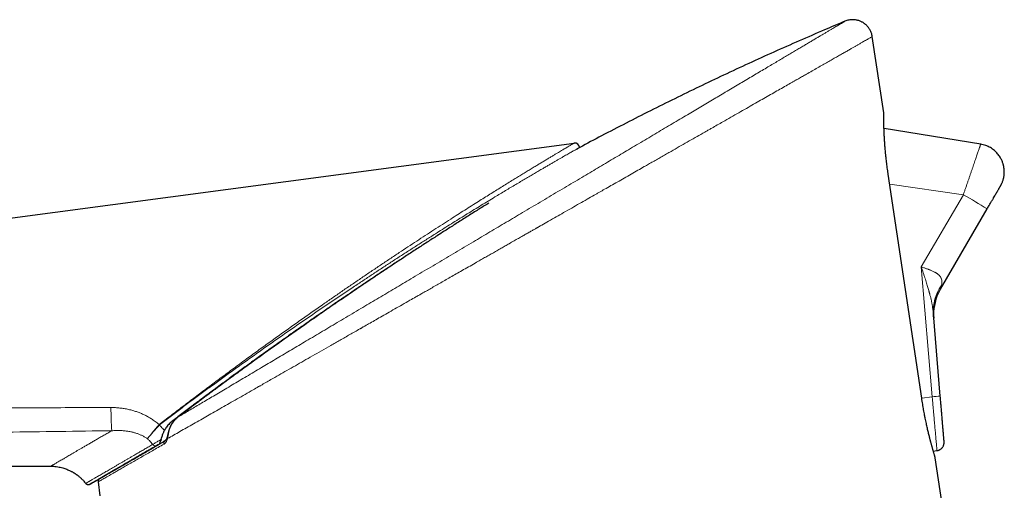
# Model space of a CAD drawing. Header units: millimetres. Extents: x 8 to 869, y 12 to 812.
# Tile 26 of 230: x 97 to 157, y 727 to 755. Entities that reach past the tile are written whole.
import ezdxf

# ---------------------------------------------------------------- set-up
doc = ezdxf.new("R2010")
doc.units = ezdxf.units.MM

msp = doc.modelspace()

# ---------------------------------------------------------------- linework, layer by layer
at = {"color": 7, "linetype": 'Continuous', "lineweight": 30}
for p, q in [((149.238, 749.69), (148.549, 754.301)), ((155.103, 747.796), (149.257, 748.744)), ((41.695, 736.027), (130.515, 747.86)), ((130.852, 747.605), (130.853, 747.594)), ((149.508, 745.99), (149.51, 745.99)), ((152.664, 739.018), (155.494, 743.879)), ((152.646, 738.987), (152.664, 739.018)), ((152.244, 737.528), (152.242, 737.548)), ((152.661, 732.556), (152.244, 737.528)), ((151.535, 732.44), (151.537, 732.441)), ((105.805, 729.867), (105.786, 729.854)), ((152.237, 729.233), (152.461, 729.264)), ((154.204, 716.457), (152.357, 728.818)), ((45.008, 728.342), (98.861, 728.319)), ((101.738, 727.371), (101.85, 726.519))]:
    msp.add_line(p, q, dxfattribs=at)
at = {"color": 252, "linetype": 'Continuous', "lineweight": 0}
for p, q in [((130.853, 747.594), (130.859, 747.597)), ((151.535, 732.44), (149.508, 745.99)), ((149.6, 745.383), (154.054, 744.738)), ((151.513, 740.373), (154.054, 744.738)), ((152.171, 732.516), (151.513, 740.373)), ((151.535, 732.44), (152.171, 732.516)), ((106.533, 731.257), (106.585, 731.3)), ((106.585, 731.3), (106.584, 731.3)), ((105.414, 730.824), (105.43, 730.84)), ((105.433, 730.808), (105.446, 730.82)), ((105.786, 729.854), (105.806, 729.868)), ((105.786, 729.854), (105.79, 729.857))]:
    msp.add_line(p, q, dxfattribs=at)
at = {"color": 7, "linetype": 'Continuous', "lineweight": 30, "flags": 128}
for points in [[(151.536, 732.44), (150.554, 739.004), (149.509, 745.99)], [(106.586, 731.298), (106.585, 731.3), (106.586, 731.3)]]:
    msp.add_lwpolyline(points, dxfattribs=at)
at = {"color": 7, "linetype": 'Continuous', "lineweight": 30}
for centre, radius, start, end in [((130.555, 747.563), 0.3, 8, 97.58868), ((155.256, 737.509), 3, 155.06588, 184.54112)]:
    msp.add_arc(centre, radius, start, end, dxfattribs=at)
at = {"color": 252, "linetype": 'Continuous', "lineweight": 0}
for centre, radius, start, end in [((135.146, 711.411), 38.317, 57.92326, 60.43017), ((154.804, 737.728), 2.567, 144.14969, 184.46139), ((168.622, 537.595), 195.614, 94.68029, 94.82418), ((120.81, 731.801), 18.295, 179.79574, 184.19161), ((166.185, 677.596), 80.761, 138.78586, 139.55863), ((93.521, 717.107), 18.156, 48.99412, 49.07311), ((92.952, 721.3), 15.707, 37.30731, 37.40082), ((105.974, 730.277), 0.222, 73.12607, 79.19341), ((105.989, 730.051), 0.0812, 170.54753, 231.31875), ((105.201, 729.723), 0.18, 208.61986, 293.9458), ((105.881, 729.715), 0.169, 124.27697, 198.93847)]:
    msp.add_arc(centre, radius, start, end, dxfattribs=at)
for points, knots in [([(146.897, 755.231), (146.897, 755.231), (146.9, 755.232), (146.892, 755.228), (146.875, 755.217), (146.844, 755.199), (146.802, 755.174), (146.747, 755.141), (146.681, 755.102), (146.603, 755.056), (146.512, 755.002), (146.408, 754.94), (146.29, 754.87), (146.16, 754.793), (146.019, 754.709), (145.865, 754.618), (145.701, 754.521), (145.529, 754.418), (145.349, 754.312), (145.158, 754.198), (144.956, 754.078), (144.743, 753.952), (144.52, 753.819), (144.286, 753.681), (144.04, 753.534), (143.781, 753.38), (143.508, 753.218), (143.225, 753.051), (142.934, 752.878), (142.633, 752.699), (142.314, 752.51), (141.975, 752.309), (141.616, 752.096), (141.246, 751.876), (140.866, 751.65), (140.474, 751.418), (140.073, 751.179), (139.673, 750.942), (139.276, 750.706), (138.885, 750.474), (138.488, 750.239), (138.085, 750), (137.677, 749.757), (137.251, 749.504), (136.806, 749.24), (136.342, 748.965), (135.872, 748.686), (135.395, 748.403), (134.912, 748.116), (134.423, 747.825), (133.94, 747.539), (133.466, 747.258), (133.001, 746.981), (132.531, 746.703), (132.059, 746.422), (131.584, 746.14), (131.093, 745.849), (130.585, 745.547), (130.061, 745.236), (129.534, 744.924), (129.006, 744.61), (128.475, 744.295), (127.942, 743.978), (127.421, 743.669), (126.914, 743.368), (126.419, 743.075), (125.923, 742.78), (125.425, 742.484), (124.926, 742.188), (124.411, 741.882), (123.881, 741.568), (123.339, 741.246), (122.797, 740.924), (122.258, 740.604), (121.721, 740.285), (121.185, 739.967), (120.666, 739.659), (120.164, 739.361), (119.678, 739.072), (119.193, 738.784), (118.71, 738.498), (118.228, 738.212), (117.733, 737.918), (117.226, 737.617), (116.708, 737.309), (116.196, 737.005), (115.688, 736.704), (115.187, 736.406), (114.691, 736.112), (114.215, 735.829), (113.757, 735.557), (113.317, 735.296), (112.883, 735.038), (112.453, 734.783), (112.028, 734.531), (111.595, 734.274), (111.155, 734.012), (110.709, 733.748), (110.271, 733.488), (109.842, 733.233), (109.423, 732.984), (109.013, 732.741), (108.624, 732.51), (108.255, 732.291), (107.904, 732.083), (107.562, 731.879), (107.228, 731.681), (106.901, 731.487), (106.691, 731.362), (106.586, 731.3)], [0, 0, 0, 0, 0.000455, 0.009267, 0.018077, 0.02689, 0.035713, 0.044548, 0.05338, 0.06219, 0.070964, 0.080129, 0.089272, 0.098401, 0.107521, 0.116639, 0.125759, 0.134473, 0.143201, 0.151946, 0.160715, 0.169517, 0.178341, 0.187159, 0.195947, 0.205121, 0.214269, 0.223398, 0.232513, 0.241619, 0.250721, 0.260654, 0.270598, 0.280559, 0.29054, 0.300547, 0.310582, 0.320649, 0.329875, 0.339069, 0.348235, 0.357379, 0.366505, 0.375617, 0.385549, 0.395476, 0.405405, 0.41534, 0.425287, 0.435252, 0.445241, 0.454425, 0.46364, 0.472864, 0.482074, 0.491257, 0.500417, 0.510389, 0.520344, 0.530288, 0.540225, 0.550161, 0.5601, 0.570048, 0.579179, 0.588325, 0.597491, 0.606679, 0.615891, 0.625112, 0.635157, 0.645169, 0.655156, 0.665126, 0.675084, 0.685035, 0.694984, 0.704106, 0.713235, 0.722373, 0.731526, 0.7407, 0.749902, 0.759959, 0.770017, 0.780052, 0.790061, 0.80005, 0.810024, 0.819989, 0.829121, 0.838253, 0.84739, 0.856537, 0.865699, 0.874882, 0.884927, 0.894994, 0.905059, 0.915093, 0.925102, 0.935092, 0.945069, 0.954209, 0.963348, 0.972492, 0.981646, 0.990814, 1, 1, 1, 1]), ([(148.548, 754.301), (148.548, 754.301), (148.551, 754.303), (148.541, 754.297), (148.518, 754.284), (148.476, 754.26), (148.419, 754.227), (148.345, 754.185), (148.255, 754.134), (148.148, 754.073), (148.023, 754.002), (147.88, 753.92), (147.752, 753.847), (147.65, 753.789), (147.58, 753.749), (147.507, 753.707), (147.431, 753.664), (147.353, 753.62), (147.236, 753.553), (147.074, 753.461), (146.859, 753.338), (146.629, 753.207), (146.383, 753.066), (146.123, 752.918), (145.847, 752.76), (145.553, 752.593), (145.241, 752.415), (144.91, 752.226), (144.603, 752.051), (144.325, 751.893), (144.141, 751.788), (144.015, 751.716), (143.949, 751.678), (143.883, 751.641), (143.816, 751.603), (143.749, 751.564), (143.59, 751.473), (143.332, 751.327), (142.968, 751.119), (142.591, 750.903), (142.199, 750.68), (141.792, 750.448), (141.372, 750.208), (140.933, 749.958), (140.476, 749.697), (140, 749.426), (139.565, 749.178), (139.177, 748.956), (138.922, 748.811), (138.748, 748.712), (138.658, 748.661), (138.567, 748.609), (138.476, 748.557), (138.385, 748.505), (138.172, 748.383), (137.834, 748.19), (137.362, 747.921), (136.876, 747.644), (136.457, 747.405), (136.11, 747.207), (135.839, 747.053), (135.564, 746.896), (135.29, 746.739), (135.022, 746.587), (134.717, 746.412), (134.366, 746.212), (133.963, 745.982), (133.55, 745.747), (133.144, 745.515), (132.747, 745.288), (132.464, 745.127), (132.283, 745.024), (132.206, 744.98), (132.128, 744.935), (132.05, 744.891), (131.971, 744.846), (131.893, 744.801), (131.814, 744.756), (131.616, 744.643), (131.295, 744.46), (130.842, 744.201), (130.37, 743.932), (129.901, 743.664), (129.435, 743.399), (128.993, 743.147), (128.638, 742.944), (128.428, 742.824), (128.349, 742.779), (128.324, 742.765), (128.299, 742.751), (128.275, 742.737), (128.25, 742.723), (128.176, 742.68), (128.045, 742.606), (127.852, 742.495), (127.639, 742.374), (127.406, 742.241), (127.153, 742.096), (126.88, 741.941), (126.612, 741.787), (126.351, 741.639), (126.1, 741.495), (125.837, 741.346), (125.616, 741.219), (125.439, 741.118), (125.309, 741.044), (125.177, 740.969), (125.043, 740.893), (124.907, 740.815), (124.768, 740.736), (124.54, 740.606), (124.231, 740.429), (123.845, 740.209), (123.476, 739.998), (123.122, 739.797), (122.785, 739.604), (122.463, 739.421), (122.156, 739.245), (121.862, 739.077), (121.582, 738.918), (121.379, 738.802), (121.247, 738.726), (121.182, 738.689), (121.117, 738.652), (121.043, 738.61), (120.867, 738.51), (120.558, 738.333), (120.13, 738.089), (119.679, 737.831), (119.24, 737.581), (118.831, 737.348), (118.451, 737.13), (118.111, 736.936), (117.879, 736.804), (117.753, 736.732), (117.714, 736.71), (117.675, 736.687), (117.636, 736.665), (117.597, 736.643), (117.37, 736.514), (116.96, 736.28), (116.373, 735.945), (115.802, 735.619), (115.245, 735.301), (114.703, 734.992), (114.177, 734.692), (113.661, 734.397), (113.156, 734.109), (112.663, 733.827), (112.238, 733.584), (111.878, 733.378), (111.654, 733.251), (111.511, 733.169), (111.445, 733.131), (111.379, 733.094), (111.314, 733.056), (111.249, 733.019), (111.184, 732.982), (110.974, 732.862), (110.623, 732.662), (110.14, 732.386), (109.671, 732.119), (109.217, 731.86), (108.777, 731.608), (108.351, 731.366), (107.927, 731.123), (107.505, 730.882), (107.087, 730.644), (106.687, 730.415), (106.303, 730.195), (106.059, 730.056), (105.938, 729.987)], [0, 0, 0, 0, 0.000476, 0.010379, 0.020298, 0.030233, 0.040187, 0.05016, 0.060153, 0.070167, 0.080472, 0.090801, 0.101156, 0.105231, 0.109311, 0.113395, 0.117484, 0.121577, 0.125674, 0.135312, 0.145009, 0.154765, 0.164581, 0.174458, 0.184397, 0.194398, 0.204732, 0.215134, 0.225604, 0.232553, 0.239531, 0.241364, 0.243199, 0.245036, 0.246875, 0.248717, 0.25056, 0.259936, 0.269416, 0.279002, 0.288695, 0.298493, 0.308399, 0.318412, 0.328805, 0.339311, 0.349933, 0.357006, 0.364129, 0.366003, 0.36788, 0.369761, 0.371646, 0.373533, 0.375425, 0.384762, 0.394251, 0.403891, 0.413684, 0.418874, 0.424106, 0.429379, 0.434695, 0.439788, 0.444629, 0.452002, 0.459509, 0.467152, 0.474929, 0.481885, 0.488945, 0.490344, 0.491747, 0.493154, 0.494565, 0.495981, 0.4974, 0.498823, 0.500251, 0.508056, 0.516153, 0.524543, 0.533225, 0.541107, 0.549216, 0.556539, 0.559817, 0.560249, 0.560681, 0.561114, 0.561548, 0.561982, 0.562416, 0.565451, 0.568829, 0.572551, 0.576616, 0.581024, 0.585775, 0.59087, 0.595027, 0.599387, 0.603952, 0.60872, 0.610927, 0.613175, 0.615464, 0.617794, 0.620165, 0.622578, 0.625031, 0.632005, 0.638706, 0.645134, 0.651289, 0.65717, 0.662779, 0.668114, 0.673308, 0.678213, 0.682831, 0.684002, 0.685153, 0.686284, 0.687402, 0.689073, 0.695565, 0.703772, 0.711782, 0.719594, 0.727209, 0.733746, 0.740131, 0.745622, 0.746333, 0.747041, 0.747747, 0.748452, 0.749154, 0.749854, 0.760854, 0.77168, 0.782331, 0.792808, 0.803111, 0.81324, 0.823195, 0.833234, 0.84309, 0.852764, 0.859048, 0.865253, 0.866635, 0.868013, 0.869387, 0.870757, 0.872123, 0.873485, 0.874843, 0.885445, 0.895944, 0.906339, 0.916631, 0.926819, 0.936906, 0.94689, 0.957756, 0.968499, 0.97912, 0.98962, 1, 1, 1, 1]), ([(149.508, 745.99), (149.496, 746.071), (149.473, 746.232), (149.44, 746.474), (149.411, 746.713), (149.384, 746.949), (149.36, 747.179), (149.338, 747.405), (149.319, 747.626), (149.303, 747.84), (149.289, 748.046), (149.277, 748.243), (149.267, 748.43), (149.259, 748.607), (149.253, 748.772), (149.248, 748.925), (149.245, 749.066), (149.242, 749.194), (149.24, 749.308), (149.239, 749.408), (149.239, 749.494), (149.238, 749.565), (149.238, 749.62), (149.238, 749.66), (149.238, 749.685), (149.238, 749.688), (149.238, 749.69)], [0, 0, 0, 0, 0.041952, 0.083819, 0.12579, 0.167357, 0.208821, 0.250365, 0.292048, 0.333738, 0.375617, 0.417348, 0.458904, 0.500466, 0.541954, 0.583546, 0.625419, 0.667173, 0.708861, 0.750655, 0.792277, 0.833789, 0.875363, 0.917369, 0.959076, 1, 1, 1, 1]), ([(130.515, 747.86), (130.514, 747.86), (130.512, 747.858), (130.494, 747.848), (130.466, 747.831), (130.425, 747.807), (130.374, 747.776), (130.311, 747.738), (130.237, 747.694), (130.151, 747.643), (130.054, 747.585), (129.947, 747.521), (129.829, 747.451), (129.703, 747.376), (129.568, 747.295), (129.419, 747.206), (129.254, 747.107), (129.074, 746.999), (128.884, 746.885), (128.687, 746.766), (128.482, 746.642), (128.27, 746.514), (128.045, 746.378), (127.807, 746.233), (127.555, 746.079), (127.296, 745.921), (127.032, 745.759), (126.745, 745.583), (126.436, 745.393), (126.104, 745.187), (125.767, 744.978), (125.427, 744.766), (125.083, 744.551), (124.715, 744.32), (124.323, 744.072), (123.906, 743.808), (123.485, 743.54), (123.034, 743.252), (122.552, 742.942), (122.039, 742.61), (121.521, 742.273), (121, 741.933), (120.475, 741.588), (119.936, 741.231), (119.382, 740.863), (118.815, 740.483), (118.248, 740.101), (117.679, 739.716), (117.111, 739.329), (116.542, 738.939), (115.972, 738.546), (115.353, 738.117), (114.685, 737.65), (113.968, 737.145), (113.251, 736.637), (112.533, 736.124), (111.815, 735.607), (111.097, 735.087), (110.379, 734.562), (109.662, 734.034), (108.944, 733.502), (108.232, 732.97), (107.525, 732.438), (106.826, 731.906), (106.125, 731.376), (105.662, 731.018), (105.43, 730.84)], [0, 0, 0, 0, 0.009055, 0.018067, 0.027052, 0.036025, 0.045002, 0.053996, 0.063025, 0.072103, 0.08121, 0.090304, 0.099349, 0.108363, 0.117363, 0.126361, 0.136458, 0.146582, 0.156721, 0.166865, 0.177001, 0.187113, 0.197194, 0.208269, 0.219338, 0.230411, 0.241494, 0.252594, 0.265802, 0.278999, 0.292145, 0.305248, 0.318319, 0.331366, 0.34672, 0.362058, 0.377387, 0.392715, 0.410972, 0.429242, 0.44753, 0.46584, 0.484174, 0.502534, 0.522153, 0.541729, 0.561269, 0.580781, 0.600268, 0.619738, 0.639194, 0.658641, 0.683081, 0.707519, 0.731961, 0.756412, 0.78088, 0.805369, 0.829883, 0.854424, 0.878997, 0.903572, 0.927701, 0.951825, 0.975947, 1, 1, 1, 1]), ([(154.054, 744.738), (154.076, 744.802), (154.121, 744.931), (154.187, 745.123), (154.252, 745.314), (154.317, 745.502), (154.381, 745.689), (154.444, 745.872), (154.505, 746.051), (154.565, 746.225), (154.622, 746.393), (154.678, 746.555), (154.731, 746.711), (154.782, 746.86), (154.83, 746.999), (154.875, 747.13), (154.916, 747.25), (154.954, 747.361), (154.988, 747.46), (155.018, 747.548), (155.044, 747.623), (155.065, 747.685), (155.082, 747.734), (155.094, 747.77), (155.101, 747.79), (155.104, 747.798), (155.103, 747.796), (155.103, 747.796)], [0, 0, 0, 0, 0.040512, 0.080917, 0.121302, 0.161757, 0.202374, 0.243249, 0.284169, 0.324969, 0.365808, 0.40693, 0.448396, 0.490099, 0.531801, 0.573447, 0.615215, 0.657387, 0.699928, 0.74254, 0.785033, 0.827532, 0.870234, 0.913266, 0.956428, 0.999424, 1, 1, 1, 1]), ([(105.446, 730.82), (105.66, 730.985), (106.089, 731.316), (106.744, 731.797), (107.395, 732.285), (108.05, 732.768), (108.705, 733.249), (109.362, 733.727), (110.041, 734.218), (110.743, 734.721), (111.466, 735.236), (112.19, 735.747), (112.913, 736.254), (113.637, 736.757), (114.36, 737.256), (115.083, 737.751), (115.806, 738.242), (116.528, 738.729), (117.199, 739.177), (117.817, 739.587), (118.384, 739.961), (118.95, 740.332), (119.515, 740.701), (120.082, 741.068), (120.649, 741.433), (121.216, 741.795), (121.779, 742.153), (122.298, 742.481), (122.773, 742.779), (123.206, 743.05), (123.636, 743.317), (124.063, 743.581), (124.486, 743.842), (124.906, 744.099), (125.321, 744.352), (125.703, 744.584), (126.052, 744.794), (126.368, 744.985), (126.681, 745.172), (126.986, 745.354), (127.281, 745.53), (127.567, 745.699), (127.846, 745.864), (128.119, 746.025), (128.385, 746.18), (128.624, 746.32), (128.838, 746.445), (129.029, 746.556), (129.213, 746.663), (129.39, 746.766), (129.56, 746.864), (129.72, 746.956), (129.869, 747.042), (130.009, 747.122), (130.14, 747.197), (130.262, 747.267), (130.373, 747.33), (130.473, 747.388), (130.563, 747.439), (130.64, 747.483), (130.705, 747.521), (130.759, 747.551), (130.8, 747.575), (130.83, 747.592), (130.848, 747.603), (130.851, 747.604), (130.852, 747.605)], [0, 0, 0, 0, 0.022156, 0.044402, 0.066628, 0.088863, 0.111104, 0.133351, 0.155577, 0.179998, 0.204392, 0.228763, 0.253114, 0.277453, 0.301784, 0.326115, 0.350452, 0.374802, 0.399174, 0.418344, 0.437539, 0.456763, 0.476024, 0.495328, 0.514883, 0.534414, 0.553921, 0.573408, 0.588709, 0.604002, 0.619292, 0.634586, 0.649896, 0.665228, 0.68059, 0.695993, 0.708135, 0.720322, 0.732557, 0.744804, 0.756599, 0.768382, 0.780163, 0.791952, 0.803759, 0.815604, 0.824947, 0.834312, 0.843686, 0.853061, 0.862426, 0.871774, 0.880873, 0.889983, 0.899115, 0.908285, 0.91751, 0.926754, 0.935973, 0.945144, 0.954282, 0.963402, 0.972518, 0.981647, 0.990803, 1, 1, 1, 1]), ([(130.587, 747.434), (130.589, 747.435), (130.618, 747.452), (130.664, 747.48), (130.725, 747.516), (130.774, 747.546), (130.812, 747.569), (130.839, 747.585), (130.856, 747.595), (130.858, 747.596), (130.859, 747.597)], [0, 0, 0, 0, 0.008688, 0.149567, 0.29104, 0.432823, 0.574624, 0.716285, 0.858002, 1, 1, 1, 1]), ([(106.586, 731.3), (106.831, 731.485), (107.32, 731.856), (108.056, 732.408), (108.793, 732.957), (109.53, 733.502), (110.268, 734.043), (110.993, 734.57), (111.704, 735.083), (112.402, 735.583), (113.1, 736.079), (113.798, 736.572), (114.497, 737.062), (115.195, 737.548), (115.895, 738.031), (116.594, 738.511), (117.293, 738.987), (117.942, 739.426), (118.54, 739.828), (119.087, 740.193), (119.632, 740.555), (120.01, 740.805), (120.206, 740.934), (120.222, 740.944)], [0, 0, 0, 0, 0.054329, 0.108589, 0.162786, 0.216929, 0.271026, 0.325088, 0.376038, 0.426974, 0.477908, 0.528849, 0.579809, 0.630801, 0.681839, 0.732937, 0.784113, 0.835401, 0.875733, 0.91604, 0.956297, 0.996513, 1, 1, 1, 1]), ([(151.513, 740.373), (151.547, 740.362), (151.611, 740.341), (151.704, 740.309), (151.789, 740.28), (151.862, 740.254), (151.926, 740.231), (151.968, 740.215), (151.995, 740.205), (152.008, 740.2), (152.02, 740.195), (152.032, 740.19), (152.043, 740.186), (152.082, 740.17), (152.146, 740.143), (152.231, 740.104), (152.299, 740.069), (152.352, 740.04), (152.392, 740.016), (152.43, 739.992), (152.466, 739.968), (152.509, 739.936), (152.558, 739.895), (152.609, 739.845), (152.652, 739.792), (152.688, 739.738), (152.716, 739.682), (152.741, 739.614), (152.757, 739.534), (152.76, 739.438), (152.75, 739.338), (152.732, 739.267), (152.723, 739.231)], [0, 0, 0, 0, 0.045115, 0.086906, 0.125372, 0.160517, 0.188699, 0.214313, 0.220597, 0.226706, 0.232639, 0.238396, 0.243978, 0.249384, 0.295109, 0.339077, 0.381337, 0.405899, 0.429879, 0.45329, 0.476149, 0.498471, 0.54146, 0.583757, 0.625504, 0.666845, 0.707928, 0.748907, 0.809592, 0.871379, 0.934711, 1, 1, 1, 1]), ([(152.242, 737.548), (152.239, 737.586), (152.232, 737.665), (152.217, 737.783), (152.2, 737.901), (152.182, 738.012), (152.163, 738.117), (152.143, 738.219), (152.117, 738.344), (152.082, 738.494), (152.05, 738.621), (152.029, 738.702), (152.02, 738.737), (152.011, 738.773), (152.001, 738.808), (151.992, 738.843), (151.982, 738.879), (151.972, 738.915), (151.955, 738.975), (151.929, 739.066), (151.893, 739.189), (151.852, 739.325), (151.806, 739.472), (151.756, 739.631), (151.702, 739.801), (151.643, 739.981), (151.579, 740.173), (151.536, 740.305), (151.513, 740.373)], [0, 0, 0, 0, 0.0395181, 0.0837242, 0.1255175, 0.1648983, 0.2018668, 0.2364237, 0.2737005, 0.3342985, 0.3962745, 0.4086109, 0.4210005, 0.4334434, 0.4459396, 0.4584891, 0.4710919, 0.4837481, 0.4964577, 0.5358452, 0.5795225, 0.6274901, 0.6797484, 0.7362977, 0.7960141, 0.8598698, 0.9278651, 1, 1, 1, 1]), ([(152.723, 739.231), (152.717, 739.209), (152.704, 739.166), (152.689, 739.111), (152.678, 739.072), (152.671, 739.046), (152.667, 739.03), (152.664, 739.02), (152.664, 739.019), (152.664, 739.018)], [0, 0, 0, 0, 0.197356, 0.37896, 0.546983, 0.665755, 0.779793, 0.890646, 1, 1, 1, 1]), ([(152.357, 728.818), (152.357, 728.818), (152.358, 728.815), (152.355, 728.824), (152.348, 728.846), (152.337, 728.886), (152.321, 728.939), (152.3, 729.008), (152.276, 729.09), (152.248, 729.187), (152.216, 729.297), (152.181, 729.421), (152.143, 729.557), (152.103, 729.705), (152.061, 729.865), (152.017, 730.037), (151.972, 730.219), (151.925, 730.412), (151.879, 730.613), (151.832, 730.822), (151.786, 731.038), (151.74, 731.261), (151.695, 731.49), (151.652, 731.724), (151.611, 731.961), (151.571, 732.2), (151.547, 732.36), (151.535, 732.44)], [0, 0, 0, 0, 0.000477, 0.041808, 0.083273, 0.125052, 0.166745, 0.208396, 0.250175, 0.291895, 0.333531, 0.375252, 0.417016, 0.458518, 0.499936, 0.541633, 0.583338, 0.625232, 0.666883, 0.708359, 0.749841, 0.791605, 0.833298, 0.875103, 0.91677, 0.958341, 1, 1, 1, 1]), ([(152.461, 729.264), (152.461, 729.265), (152.461, 729.268), (152.459, 729.29), (152.456, 729.324), (152.451, 729.373), (152.446, 729.434), (152.439, 729.509), (152.431, 729.597), (152.422, 729.698), (152.412, 729.81), (152.401, 729.934), (152.389, 730.068), (152.376, 730.214), (152.362, 730.37), (152.348, 730.534), (152.332, 730.707), (152.316, 730.887), (152.3, 731.075), (152.282, 731.269), (152.264, 731.469), (152.246, 731.672), (152.228, 731.878), (152.209, 732.088), (152.19, 732.301), (152.178, 732.444), (152.171, 732.516)], [0, 0, 0, 0, 0.041582, 0.083427, 0.125172, 0.166688, 0.208143, 0.249714, 0.291488, 0.333295, 0.37492, 0.41637, 0.45791, 0.499719, 0.54155, 0.583128, 0.624592, 0.666192, 0.707971, 0.749755, 0.791391, 0.832909, 0.874417, 0.916026, 0.957848, 1, 1, 1, 1]), ([(102.516, 731.866), (101.168, 731.863), (98.472, 731.856), (94.429, 731.85), (90.386, 731.846), (86.342, 731.845), (82.299, 731.846), (78.256, 731.849), (74.212, 731.854), (70.331, 731.861), (66.612, 731.867), (63.054, 731.873), (59.497, 731.878), (56.195, 731.881), (53.147, 731.882), (50.353, 731.881), (47.56, 731.878), (45.699, 731.873), (44.768, 731.87)], [0, 0, 0, 0, 0.069961, 0.139926, 0.209894, 0.279866, 0.349842, 0.419823, 0.489811, 0.559805, 0.621407, 0.683016, 0.744631, 0.806255, 0.85468, 0.903111, 0.951551, 1, 1, 1, 1]), ([(105.064, 731.111), (105.001, 731.154), (104.874, 731.238), (104.677, 731.351), (104.474, 731.452), (104.266, 731.542), (104.054, 731.621), (103.824, 731.693), (103.578, 731.755), (103.315, 731.806), (103.051, 731.841), (102.784, 731.862), (102.605, 731.865), (102.516, 731.866)], [0, 0, 0, 0, 0.084535, 0.168816, 0.252862, 0.336856, 0.420885, 0.504518, 0.604058, 0.703051, 0.801836, 0.900724, 1, 1, 1, 1]), ([(105.43, 730.84), (105.391, 730.872), (105.313, 730.936), (105.19, 731.026), (105.106, 731.083), (105.064, 731.111)], [0, 0, 0, 0, 0.332889, 0.666701, 1, 1, 1, 1]), ([(106.586, 731.3), (106.554, 731.274), (106.49, 731.223), (106.401, 731.136), (106.319, 731.044), (106.245, 730.944), (106.178, 730.839), (106.12, 730.728), (106.072, 730.611), (106.05, 730.53), (106.038, 730.489)], [0, 0, 0, 0, 0.124015, 0.247589, 0.371433, 0.49632, 0.621722, 0.74696, 0.872756, 1, 1, 1, 1]), ([(104.721, 729.983), (104.734, 730), (104.759, 730.033), (104.803, 730.09), (104.851, 730.15), (104.903, 730.215), (104.958, 730.283), (105.017, 730.354), (105.078, 730.428), (105.142, 730.505), (105.208, 730.583), (105.276, 730.663), (105.345, 730.743), (105.391, 730.797), (105.414, 730.824)], [0, 0, 0, 0, 0.0830851, 0.166394, 0.2498218, 0.3332483, 0.416554, 0.4996345, 0.5826895, 0.66595, 0.7493662, 0.8328797, 0.9164365, 1, 1, 1, 1]), ([(105.751, 730.478), (105.717, 730.517), (105.651, 730.594), (105.545, 730.704), (105.47, 730.773), (105.433, 730.808)], [0, 0, 0, 0, 0.33368, 0.667255, 1, 1, 1, 1]), ([(44.844, 729.643), (45.849, 729.661), (47.858, 729.697), (50.872, 729.748), (53.887, 729.797), (56.902, 729.845), (59.918, 729.89), (63.509, 729.944), (67.675, 730.004), (72.416, 730.069), (77.694, 730.141), (83.509, 730.218), (89.86, 730.3), (96.212, 730.382), (100.447, 730.436), (102.565, 730.463)], [0, 0, 0, 0, 0.052272, 0.104542, 0.15681, 0.209076, 0.261343, 0.313609, 0.395743, 0.477877, 0.560009, 0.670007, 0.780005, 0.890003, 1, 1, 1, 1]), ([(102.565, 730.463), (102.483, 730.417), (102.319, 730.323), (102.077, 730.189), (101.845, 730.058), (101.635, 729.93), (101.421, 729.808), (101.218, 729.69), (101.026, 729.575), (100.848, 729.469), (100.68, 729.371), (100.52, 729.281), (100.363, 729.195), (100.216, 729.112), (100.09, 729.032), (99.959, 728.956), (99.834, 728.881), (99.714, 728.808), (99.597, 728.738), (99.484, 728.673), (99.374, 728.614), (99.278, 728.56), (99.209, 728.511), (99.128, 728.468), (99.062, 728.428), (99.004, 728.392), (98.956, 728.362), (98.924, 728.343), (98.904, 728.331), (98.886, 728.324), (98.864, 728.32), (98.858, 728.318), (98.861, 728.319), (98.861, 728.319)], [0, 0, 0, 0, 0.034638, 0.069263, 0.103817, 0.13829, 0.172783, 0.207277, 0.24178, 0.276317, 0.307367, 0.338456, 0.36959, 0.400793, 0.432111, 0.463489, 0.494974, 0.530184, 0.565482, 0.600755, 0.635985, 0.671125, 0.706196, 0.741273, 0.776335, 0.817486, 0.858673, 0.899916, 0.924251, 0.948593, 0.972942, 0.997372, 1, 1, 1, 1]), ([(102.565, 730.463), (102.643, 730.468), (102.798, 730.478), (103.029, 730.479), (103.259, 730.467), (103.486, 730.442), (103.698, 730.405), (103.893, 730.36), (104.072, 730.307), (104.245, 730.244), (104.411, 730.169), (104.571, 730.084), (104.671, 730.017), (104.721, 729.983)], [0, 0, 0, 0, 0.104035, 0.20707, 0.309292, 0.410932, 0.512266, 0.596234, 0.679036, 0.760644, 0.841141, 0.920899, 1, 1, 1, 1]), ([(104.721, 729.983), (104.761, 729.948), (104.84, 729.878), (104.948, 729.762), (105.011, 729.679), (105.043, 729.637)], [0, 0, 0, 0, 0.335732, 0.669286, 1, 1, 1, 1]), ([(105.043, 729.637), (105.065, 729.65), (105.109, 729.677), (105.185, 729.722), (105.268, 729.772), (105.357, 729.825), (105.451, 729.881), (105.518, 729.921), (105.551, 729.941)], [0, 0, 0, 0, 0.1669628, 0.3337339, 0.5003928, 0.6669702, 0.8334879, 1, 1, 1, 1]), ([(105.938, 729.987), (105.93, 729.962), (105.914, 729.912), (105.884, 729.845), (105.848, 729.785), (105.809, 729.733), (105.767, 729.69), (105.737, 729.67), (105.722, 729.66)], [0, 0, 0, 0, 0.166322, 0.33268, 0.501165, 0.671011, 0.836514, 1, 1, 1, 1]), ([(106.038, 730.489), (106.031, 730.46), (106.018, 730.401), (106, 730.314), (105.984, 730.228), (105.969, 730.144), (105.955, 730.063), (105.944, 730.013), (105.938, 729.987)], [0, 0, 0, 0, 0.171984, 0.341775, 0.509397, 0.674871, 0.838306, 1, 1, 1, 1]), ([(105.043, 729.637), (104.963, 729.59), (104.803, 729.497), (104.572, 729.362), (104.345, 729.23), (104.122, 729.101), (103.918, 728.983), (103.736, 728.877), (103.581, 728.787), (103.43, 728.699), (103.278, 728.61), (103.128, 728.523), (102.979, 728.436), (102.83, 728.35), (102.687, 728.266), (102.545, 728.184), (102.406, 728.104), (102.273, 728.026), (102.155, 727.957), (102.034, 727.887), (101.914, 727.817), (101.799, 727.75), (101.691, 727.687), (101.589, 727.627), (101.496, 727.574), (101.417, 727.528), (101.355, 727.492), (101.303, 727.461), (101.248, 727.43), (101.194, 727.399), (101.148, 727.371), (101.104, 727.346), (101.069, 727.325), (101.045, 727.311), (101.028, 727.301), (101.016, 727.294), (101.002, 727.287), (100.989, 727.28), (100.989, 727.28), (100.989, 727.28)], [0, 0, 0, 0, 0.031824, 0.063614, 0.09538, 0.127126, 0.158925, 0.183968, 0.208937, 0.233544, 0.258323, 0.283145, 0.310756, 0.338293, 0.365771, 0.393217, 0.420749, 0.448479, 0.476321, 0.503778, 0.535408, 0.567125, 0.598828, 0.630524, 0.662274, 0.687297, 0.712366, 0.737044, 0.761647, 0.786498, 0.817412, 0.848253, 0.879077, 0.909908, 0.929248, 0.948488, 0.967662, 0.987207, 1, 1, 1, 1]), ([(105.722, 729.66), (105.601, 729.59), (105.36, 729.452), (105.019, 729.256), (104.693, 729.069), (104.385, 728.892), (104.095, 728.725), (103.858, 728.59), (103.67, 728.481), (103.522, 728.397), (103.381, 728.315), (103.246, 728.238), (103.117, 728.163), (102.994, 728.093), (102.876, 728.025), (102.736, 727.944), (102.579, 727.854), (102.414, 727.759), (102.266, 727.675), (102.137, 727.6), (102.025, 727.537), (101.934, 727.484), (101.861, 727.442), (101.806, 727.41), (101.767, 727.388), (101.742, 727.374), (101.74, 727.372), (101.738, 727.371)], [0, 0, 0, 0, 0.048152, 0.096003, 0.143557, 0.190819, 0.237792, 0.28448, 0.311862, 0.339147, 0.366337, 0.393432, 0.420433, 0.447342, 0.474158, 0.500915, 0.548133, 0.595231, 0.642215, 0.689091, 0.735864, 0.782539, 0.826463, 0.870309, 0.914083, 0.957789, 1, 1, 1, 1]), ([(105.253, 729.546), (105.244, 729.541), (105.144, 729.483), (104.962, 729.378), (104.725, 729.241), (104.515, 729.119), (104.328, 729.011), (104.146, 728.906), (103.967, 728.802), (103.792, 728.701), (103.623, 728.604), (103.462, 728.51), (103.308, 728.421), (103.161, 728.336), (103.022, 728.256), (102.877, 728.172), (102.729, 728.087), (102.582, 728.001), (102.448, 727.924), (102.327, 727.854), (102.219, 727.792), (102.124, 727.737), (102.044, 727.691), (101.979, 727.653), (101.927, 727.623), (101.886, 727.599), (101.858, 727.583), (101.84, 727.573), (101.834, 727.569), (101.84, 727.573), (101.856, 727.582), (101.882, 727.597), (101.919, 727.618), (101.966, 727.645), (102.024, 727.679), (102.092, 727.718), (102.167, 727.762), (102.249, 727.809), (102.335, 727.859), (102.43, 727.914), (102.533, 727.973), (102.644, 728.037), (102.763, 728.106), (102.899, 728.185), (103.054, 728.275), (103.231, 728.377), (103.42, 728.486), (103.606, 728.594), (103.786, 728.698), (103.958, 728.798), (104.136, 728.9), (104.344, 729.021), (104.585, 729.16), (104.866, 729.322), (105.159, 729.492), (105.465, 729.669), (105.679, 729.792), (105.786, 729.854)], [0, 0, 0, 0, 0.00184, 0.021624, 0.041375, 0.056877, 0.072371, 0.087861, 0.103841, 0.120127, 0.136385, 0.152621, 0.168842, 0.185054, 0.201262, 0.217474, 0.238547, 0.259574, 0.280569, 0.301547, 0.32252, 0.343503, 0.364663, 0.38408, 0.403476, 0.422861, 0.442247, 0.461645, 0.481066, 0.499596, 0.518108, 0.53661, 0.555113, 0.573627, 0.592161, 0.610725, 0.629115, 0.645592, 0.662067, 0.678548, 0.695041, 0.711552, 0.72809, 0.744659, 0.764869, 0.785081, 0.805305, 0.825554, 0.84149, 0.857454, 0.873453, 0.888953, 0.911085, 0.933241, 0.955435, 0.977683, 1, 1, 1, 1]), ([(105.786, 729.854), (105.691, 729.799), (105.516, 729.698), (105.35, 729.602), (105.275, 729.559)], [0, 0, 0, 0, 0.547846, 1, 1, 1, 1])]:
    msp.add_open_spline(points, degree=3, knots=knots, dxfattribs=at)
at = {"color": 7, "linetype": 'Continuous', "lineweight": 30}
for points, knots in [([(146.898, 755.23), (146.485, 755.056), (145.559, 754.667), (144.127, 754.045), (142.599, 753.368), (141.077, 752.677), (139.57, 751.976), (138.078, 751.266), (136.601, 750.548), (135.131, 749.816), (133.656, 749.067), (132.232, 748.328), (131.299, 747.831), (130.86, 747.596)], [0, 0, 0, 0, 0.075541, 0.169582, 0.26364, 0.357713, 0.451802, 0.544222, 0.636655, 0.729098, 0.82155, 0.915897, 1, 1, 1, 1]), ([(148.548, 754.302), (148.542, 754.337), (148.53, 754.408), (148.499, 754.51), (148.462, 754.606), (148.419, 754.695), (148.371, 754.775), (148.321, 754.847), (148.27, 754.91), (148.22, 754.964), (148.172, 755.01), (148.127, 755.049), (148.084, 755.083), (148.038, 755.116), (147.985, 755.15), (147.923, 755.186), (147.852, 755.22), (147.772, 755.253), (147.682, 755.282), (147.583, 755.305), (147.476, 755.32), (147.363, 755.326), (147.245, 755.321), (147.124, 755.302), (147.007, 755.273), (146.933, 755.244), (146.898, 755.23)], [0, 0, 0, 0, 0.050021, 0.098866, 0.146094, 0.191297, 0.234109, 0.274212, 0.31134, 0.345279, 0.375864, 0.40297, 0.426644, 0.451677, 0.48049, 0.51306, 0.549331, 0.5892, 0.632513, 0.67905, 0.72852, 0.780562, 0.834747, 0.890584, 0.947541, 1, 1, 1, 1]), ([(149.24, 749.653), (149.24, 749.66), (149.24, 749.672), (149.238, 749.684), (149.238, 749.69)], [0, 0, 0, 0, 0.508237, 1, 1, 1, 1]), ([(149.509, 745.99), (149.5, 746.056), (149.481, 746.184), (149.455, 746.371), (149.432, 746.549), (149.411, 746.718), (149.391, 746.89), (149.373, 747.063), (149.355, 747.236), (149.34, 747.396), (149.328, 747.542), (149.317, 747.676), (149.308, 747.799), (149.3, 747.916), (149.292, 748.028), (149.285, 748.137), (149.279, 748.243), (149.274, 748.346), (149.269, 748.442), (149.265, 748.531), (149.261, 748.615), (149.258, 748.695), (149.255, 748.774), (149.253, 748.852), (149.251, 748.931), (149.248, 749.012), (149.247, 749.094), (149.245, 749.173), (149.244, 749.248), (149.243, 749.319), (149.242, 749.387), (149.241, 749.449), (149.241, 749.506), (149.24, 749.556), (149.24, 749.598), (149.24, 749.629), (149.24, 749.65), (149.24, 749.652), (149.24, 749.653)], [0, 0, 0, 0, 0.03441, 0.067259, 0.098622, 0.128561, 0.157127, 0.190959, 0.222761, 0.252567, 0.280393, 0.306187, 0.329979, 0.353153, 0.376175, 0.39908, 0.421923, 0.444733, 0.467538, 0.48799, 0.508461, 0.528819, 0.549072, 0.570368, 0.59296, 0.617225, 0.643213, 0.67101, 0.697831, 0.726091, 0.755744, 0.786701, 0.818977, 0.852643, 0.887799, 0.924538, 0.962719, 1, 1, 1, 1]), ([(155.494, 743.879), (155.514, 743.914), (155.553, 743.982), (155.611, 744.081), (155.665, 744.174), (155.717, 744.262), (155.764, 744.345), (155.809, 744.42), (155.849, 744.49), (155.898, 744.574), (155.955, 744.671), (156.019, 744.781), (156.077, 744.881), (156.125, 744.963), (156.164, 745.029), (156.194, 745.082), (156.222, 745.13), (156.247, 745.173), (156.269, 745.21), (156.285, 745.238), (156.299, 745.262), (156.312, 745.285), (156.325, 745.307), (156.337, 745.33), (156.35, 745.356), (156.368, 745.393), (156.391, 745.443), (156.418, 745.507), (156.444, 745.579), (156.467, 745.654), (156.486, 745.73), (156.502, 745.805), (156.515, 745.881), (156.526, 745.976), (156.532, 746.092), (156.529, 746.23), (156.514, 746.368), (156.492, 746.483), (156.468, 746.577), (156.445, 746.654), (156.415, 746.737), (156.377, 746.826), (156.331, 746.92), (156.274, 747.018), (156.207, 747.119), (156.128, 747.22), (156.036, 747.319), (155.932, 747.415), (155.817, 747.505), (155.69, 747.587), (155.553, 747.659), (155.408, 747.719), (155.258, 747.766), (155.154, 747.786), (155.103, 747.796)], [0, 0, 0, 0, 0.0212552, 0.04154, 0.0608889, 0.0793285, 0.0968774, 0.1135429, 0.1291995, 0.1438827, 0.1724121, 0.2005303, 0.2281892, 0.2552876, 0.2736454, 0.2924929, 0.3118292, 0.331511, 0.3514573, 0.3716945, 0.3901809, 0.4059953, 0.4192809, 0.4277643, 0.4353915, 0.4434083, 0.4526991, 0.4656351, 0.4795981, 0.4934822, 0.5072611, 0.5209087, 0.5343996, 0.547879, 0.5717981, 0.596085, 0.620667, 0.6454655, 0.6581606, 0.6722303, 0.687814, 0.7049015, 0.7234702, 0.7434818, 0.7648799, 0.7875873, 0.8115042, 0.8365079, 0.8624531, 0.8891735, 0.9164862, 0.9441957, 0.9721007, 1, 1, 1, 1]), ([(125.367, 744.239), (125.322, 744.211), (125.181, 744.123), (124.941, 743.973), (124.648, 743.789), (124.352, 743.603), (124.056, 743.415), (123.758, 743.227), (123.458, 743.037), (123.157, 742.845), (122.854, 742.651), (122.549, 742.456), (122.243, 742.259), (121.936, 742.061), (121.628, 741.862), (121.32, 741.662), (121.01, 741.46), (120.596, 741.19), (120.075, 740.849), (119.447, 740.434), (118.817, 740.015), (118.183, 739.591), (117.547, 739.164), (116.911, 738.733), (116.276, 738.3), (115.641, 737.864), (115.006, 737.425), (114.37, 736.983), (113.735, 736.539), (113.058, 736.062), (112.338, 735.551), (111.619, 735.037), (110.942, 734.549), (110.307, 734.088), (109.672, 733.625), (108.994, 733.126), (108.275, 732.594), (107.557, 732.058), (106.883, 731.551), (106.463, 731.232), (106.252, 731.072)], [0, 0, 0, 0, 0.007697, 0.024139, 0.040598, 0.057057, 0.07339, 0.089726, 0.106079, 0.122432, 0.138795, 0.155159, 0.171537, 0.187917, 0.204248, 0.220581, 0.236931, 0.253282, 0.285996, 0.318781, 0.351577, 0.38444, 0.417313, 0.450216, 0.482874, 0.515544, 0.548222, 0.580909, 0.613516, 0.64613, 0.685291, 0.724461, 0.757123, 0.78979, 0.822612, 0.855438, 0.894849, 0.934267, 0.967132, 1, 1, 1, 1]), ([(119.602, 740.536), (119.502, 740.469), (119.232, 740.291), (118.791, 739.997), (118.278, 739.653), (117.759, 739.304), (117.234, 738.948), (116.667, 738.562), (116.059, 738.146), (115.409, 737.697), (114.75, 737.24), (114.084, 736.775), (113.412, 736.302), (112.836, 735.893), (112.359, 735.553), (111.981, 735.283), (111.602, 735.01), (111.22, 734.735), (110.833, 734.455), (110.495, 734.209), (110.208, 733.999), (109.973, 733.828), (109.741, 733.657), (109.511, 733.488), (109.286, 733.323), (109.068, 733.162), (108.859, 733.006), (108.659, 732.858), (108.469, 732.717), (108.289, 732.583), (108.118, 732.455), (107.955, 732.333), (107.8, 732.217), (107.651, 732.106), (107.508, 731.999), (107.347, 731.877), (107.166, 731.741), (106.967, 731.591), (106.774, 731.444), (106.647, 731.348), (106.584, 731.3)], [0, 0, 0, 0, 0.023346, 0.062829, 0.10221, 0.142124, 0.182508, 0.223327, 0.272495, 0.322273, 0.372644, 0.423589, 0.475043, 0.52675, 0.555701, 0.584607, 0.613579, 0.642779, 0.672368, 0.702507, 0.720511, 0.73855, 0.75649, 0.774194, 0.791525, 0.808346, 0.824522, 0.839923, 0.854529, 0.868396, 0.881578, 0.894131, 0.906111, 0.917573, 0.928573, 0.939167, 0.955129, 0.970444, 0.985328, 1, 1, 1, 1]), ([(152.262, 737.324), (152.262, 737.324), (152.262, 737.324), (152.262, 737.326), (152.261, 737.33), (152.261, 737.335), (152.261, 737.344), (152.26, 737.355), (152.259, 737.37), (152.259, 737.39), (152.258, 737.417), (152.257, 737.45), (152.256, 737.484), (152.256, 737.543), (152.257, 737.609), (152.261, 737.681), (152.264, 737.735), (152.269, 737.793), (152.276, 737.859), (152.286, 737.935), (152.299, 738.021), (152.317, 738.117), (152.341, 738.223), (152.372, 738.338), (152.41, 738.462), (152.457, 738.593), (152.515, 738.732), (152.583, 738.876), (152.637, 738.971), (152.664, 739.021)], [0, 0, 0, 0, 0.018814, 0.043813, 0.057017, 0.068689, 0.079366, 0.089433, 0.099342, 0.109556, 0.125128, 0.142868, 0.161175, 0.179326, 0.235324, 0.263777, 0.291785, 0.32078, 0.355053, 0.394902, 0.440332, 0.491341, 0.547911, 0.610004, 0.677558, 0.750482, 0.828649, 0.911893, 1, 1, 1, 1]), ([(152.348, 728.853), (152.348, 728.854), (152.348, 728.856), (152.343, 728.871), (152.336, 728.894), (152.327, 728.924), (152.316, 728.963), (152.301, 729.012), (152.284, 729.071), (152.265, 729.134), (152.245, 729.203), (152.224, 729.276), (152.203, 729.352), (152.182, 729.427), (152.163, 729.495), (152.147, 729.554), (152.133, 729.605), (152.119, 729.657), (152.103, 729.713), (152.086, 729.777), (152.067, 729.85), (152.046, 729.931), (152.023, 730.022), (151.998, 730.122), (151.971, 730.231), (151.942, 730.35), (151.912, 730.48), (151.88, 730.616), (151.848, 730.758), (151.816, 730.906), (151.783, 731.064), (151.748, 731.232), (151.715, 731.4), (151.684, 731.566), (151.654, 731.729), (151.624, 731.897), (151.595, 732.072), (151.565, 732.254), (151.546, 732.378), (151.537, 732.441)], [0, 0, 0, 0, 0.03291, 0.065576, 0.097112, 0.12758, 0.156882, 0.191731, 0.224579, 0.25541, 0.284352, 0.314581, 0.342472, 0.368001, 0.39112, 0.407539, 0.422443, 0.436638, 0.452216, 0.469618, 0.488585, 0.509142, 0.531351, 0.555204, 0.580194, 0.606673, 0.634564, 0.66386, 0.691761, 0.720922, 0.751412, 0.783261, 0.816398, 0.844923, 0.874199, 0.904236, 0.935159, 0.967048, 1, 1, 1, 1]), ([(152.461, 729.264), (152.483, 729.268), (152.525, 729.275), (152.584, 729.296), (152.636, 729.321), (152.684, 729.351), (152.726, 729.385), (152.762, 729.421), (152.798, 729.463), (152.832, 729.516), (152.857, 729.57), (152.872, 729.614), (152.879, 729.641), (152.884, 729.662), (152.887, 729.679), (152.889, 729.694), (152.891, 729.708), (152.892, 729.719), (152.892, 729.732), (152.893, 729.743), (152.893, 729.753), (152.893, 729.761), (152.892, 729.771), (152.892, 729.784), (152.891, 729.801), (152.889, 729.823), (152.887, 729.846), (152.885, 729.871), (152.882, 729.905), (152.878, 729.951), (152.873, 730.012), (152.867, 730.084), (152.861, 730.164), (152.853, 730.251), (152.846, 730.341), (152.838, 730.436), (152.83, 730.524), (152.824, 730.603), (152.818, 730.67), (152.812, 730.739), (152.806, 730.812), (152.799, 730.896), (152.791, 730.995), (152.781, 731.111), (152.77, 731.24), (152.758, 731.384), (152.746, 731.526), (152.735, 731.664), (152.724, 731.793), (152.712, 731.931), (152.7, 732.076), (152.687, 732.229), (152.673, 732.39), (152.664, 732.5), (152.659, 732.556)], [0, 0, 0, 0, 0.013101, 0.025484, 0.036936, 0.047291, 0.059176, 0.068781, 0.077837, 0.091791, 0.106049, 0.113245, 0.119148, 0.122901, 0.125913, 0.128965, 0.13211, 0.135663, 0.13984, 0.147811, 0.157856, 0.16928, 0.180476, 0.1914, 0.212056, 0.231647, 0.253597, 0.274945, 0.296988, 0.32768, 0.35981, 0.39338, 0.42774, 0.45897, 0.489627, 0.519865, 0.549772, 0.568437, 0.586896, 0.605102, 0.623623, 0.643811, 0.668868, 0.69626, 0.72608, 0.758275, 0.792746, 0.818707, 0.8458, 0.874061, 0.903541, 0.934302, 0.966424, 1, 1, 1, 1]), ([(106.541, 731.263), (106.528, 731.252), (106.488, 731.221), (106.43, 731.168), (106.368, 731.105), (106.316, 731.047), (106.273, 730.994), (106.235, 730.944), (106.191, 730.881), (106.142, 730.8), (106.09, 730.701), (106.047, 730.598), (106.026, 730.528), (106.016, 730.495)], [0, 0, 0, 0, 0.0547786, 0.1584406, 0.2513793, 0.3338112, 0.4057914, 0.4692804, 0.5331909, 0.6484053, 0.7683786, 0.8880856, 1, 1, 1, 1]), ([(106.252, 731.072), (106.218, 731.045), (106.148, 730.99), (106.051, 730.897), (105.96, 730.797), (105.879, 730.693), (105.808, 730.587), (105.77, 730.515), (105.751, 730.478)], [0, 0, 0, 0, 0.16974, 0.339473, 0.513044, 0.686599, 0.842825, 1, 1, 1, 1]), ([(106.015, 730.495), (106.009, 730.473), (105.998, 730.434), (105.985, 730.38), (105.974, 730.335), (105.966, 730.299), (105.959, 730.269), (105.951, 730.232), (105.94, 730.185), (105.925, 730.125), (105.914, 730.086), (105.908, 730.064)], [0, 0, 0, 0, 0.141653, 0.261438, 0.360434, 0.43951, 0.502616, 0.56472, 0.691023, 0.830858, 1, 1, 1, 1]), ([(106.016, 730.495), (106.009, 730.47), (105.997, 730.426), (105.982, 730.364), (105.97, 730.314), (105.96, 730.271), (105.95, 730.227), (105.939, 730.178), (105.925, 730.122), (105.915, 730.084), (105.909, 730.064)], [0, 0, 0, 0, 0.162359, 0.298172, 0.408989, 0.496513, 0.59035, 0.706682, 0.843835, 1, 1, 1, 1]), ([(105.552, 729.942), (105.548, 729.927), (105.54, 729.896), (105.527, 729.863), (105.52, 729.846), (105.518, 729.842)], [0, 0, 0, 0, 0.425674, 0.861335, 1, 1, 1, 1]), ([(105.518, 729.846), (105.524, 729.86), (105.537, 729.89), (105.546, 729.924), (105.551, 729.941)], [0, 0, 0, 0, 0.4942646, 1, 1, 1, 1]), ([(105.551, 729.941), (105.563, 729.985), (105.584, 730.063), (105.622, 730.175), (105.655, 730.265), (105.688, 730.344), (105.718, 730.412), (105.74, 730.456), (105.751, 730.478)], [0, 0, 0, 0, 0.245292, 0.431408, 0.618302, 0.744767, 0.872387, 1, 1, 1, 1]), ([(105.908, 730.064), (105.903, 730.047), (105.893, 730.016), (105.876, 729.976), (105.861, 729.945), (105.848, 729.924), (105.839, 729.91), (105.833, 729.901), (105.826, 729.892), (105.817, 729.882), (105.806, 729.87), (105.797, 729.863), (105.793, 729.859)], [0, 0, 0, 0, 0.181344, 0.338553, 0.471369, 0.579233, 0.638422, 0.694763, 0.752239, 0.818288, 0.910677, 1, 1, 1, 1]), ([(105.909, 730.064), (105.904, 730.048), (105.895, 730.019), (105.879, 729.981), (105.864, 729.95), (105.851, 729.927), (105.839, 729.91), (105.832, 729.899), (105.826, 729.891), (105.822, 729.887), (105.817, 729.881), (105.812, 729.874), (105.806, 729.868), (105.803, 729.865)], [0, 0, 0, 0, 0.151562, 0.284291, 0.398031, 0.492271, 0.568615, 0.644489, 0.672389, 0.712678, 0.766737, 0.87132, 1, 1, 1, 1]), ([(100.988, 727.279), (100.999, 727.267), (101.019, 727.245), (101.053, 727.224), (101.083, 727.212), (101.105, 727.206), (101.119, 727.204), (101.126, 727.203), (101.129, 727.203), (101.132, 727.203), (101.135, 727.202), (101.139, 727.202), (101.146, 727.202), (101.155, 727.202), (101.165, 727.203), (101.174, 727.204), (101.182, 727.205), (101.19, 727.207), (101.198, 727.21), (101.208, 727.214), (101.217, 727.218), (101.225, 727.222), (101.233, 727.226), (101.24, 727.23), (101.253, 727.237), (101.273, 727.248), (101.304, 727.265), (101.34, 727.285), (101.379, 727.307), (101.422, 727.332), (101.472, 727.361), (101.53, 727.394), (101.584, 727.426), (101.644, 727.46), (101.715, 727.501), (101.792, 727.546), (101.87, 727.591), (101.953, 727.639), (102.042, 727.69), (102.14, 727.747), (102.243, 727.806), (102.351, 727.869), (102.437, 727.919), (102.509, 727.96), (102.563, 727.991), (102.62, 728.025), (102.683, 728.061), (102.757, 728.103), (102.844, 728.154), (102.944, 728.212), (103.042, 728.268), (103.138, 728.324), (103.231, 728.378), (103.329, 728.435), (103.434, 728.495), (103.546, 728.56), (103.665, 728.629), (103.787, 728.699), (103.913, 728.772), (104.052, 728.852), (104.201, 728.939), (104.361, 729.031), (104.526, 729.127), (104.699, 729.226), (104.879, 729.33), (105.066, 729.439), (105.196, 729.514), (105.262, 729.552)], [0, 0, 0, 0, 0.003182, 0.005879, 0.007961, 0.009429, 0.010402, 0.010702, 0.010879, 0.011048, 0.011217, 0.011596, 0.012061, 0.013323, 0.015776, 0.019151, 0.023513, 0.029082, 0.035674, 0.043285, 0.051913, 0.059405, 0.067534, 0.07608, 0.08461, 0.114821, 0.144607, 0.170836, 0.196729, 0.222298, 0.247564, 0.273014, 0.298104, 0.322925, 0.347545, 0.371946, 0.396084, 0.419919, 0.446715, 0.473095, 0.499059, 0.524604, 0.549784, 0.560747, 0.571949, 0.583765, 0.596195, 0.609243, 0.627265, 0.646352, 0.666506, 0.682618, 0.699357, 0.716728, 0.734734, 0.753382, 0.772318, 0.791847, 0.812012, 0.83284, 0.854773, 0.87738, 0.900641, 0.924544, 0.949078, 0.974234, 1, 1, 1, 1]), ([(105.164, 729.495), (105.112, 729.465), (104.974, 729.385), (104.756, 729.259), (104.507, 729.115), (104.266, 728.976), (104.034, 728.842), (103.813, 728.713), (103.6, 728.59), (103.398, 728.473), (103.218, 728.369), (103.051, 728.273), (102.89, 728.18), (102.733, 728.089), (102.581, 728.001), (102.433, 727.916), (102.307, 727.843), (102.176, 727.767), (102.062, 727.701), (101.955, 727.639), (101.853, 727.58), (101.757, 727.525), (101.669, 727.474), (101.592, 727.429), (101.529, 727.393), (101.465, 727.356), (101.417, 727.328), (101.381, 727.307), (101.351, 727.29), (101.326, 727.276), (101.306, 727.264), (101.289, 727.254), (101.275, 727.246), (101.263, 727.239), (101.249, 727.231), (101.244, 727.228), (101.249, 727.231), (101.269, 727.243), (101.285, 727.252), (101.305, 727.263), (101.329, 727.277), (101.361, 727.296), (101.402, 727.319), (101.451, 727.348), (101.513, 727.384), (101.579, 727.421), (101.642, 727.458), (101.718, 727.502), (101.803, 727.551), (101.892, 727.602), (101.983, 727.655), (102.079, 727.711), (102.181, 727.77), (102.301, 727.839), (102.435, 727.916), (102.591, 728.007), (102.766, 728.108), (102.945, 728.212), (103.128, 728.318), (103.32, 728.428), (103.521, 728.545), (103.73, 728.666), (103.929, 728.781), (104.137, 728.901), (104.356, 729.027), (104.578, 729.156), (104.805, 729.287), (105.036, 729.42), (105.195, 729.513), (105.275, 729.559)], [0, 0, 0, 0, 0.0106093, 0.028151, 0.0456745, 0.0631728, 0.0806467, 0.0981061, 0.1155611, 0.1330182, 0.1487096, 0.1644209, 0.1801509, 0.1959003, 0.2116728, 0.2274818, 0.2433828, 0.2592458, 0.2750639, 0.2908597, 0.3066442, 0.3224202, 0.3379081, 0.3533969, 0.368897, 0.3843996, 0.3968194, 0.4092658, 0.4217388, 0.4342328, 0.446721, 0.4565221, 0.4663159, 0.4761043, 0.4858881, 0.4956415, 0.508769, 0.5218764, 0.5349837, 0.548089, 0.5611919, 0.5742957, 0.589745, 0.6052064, 0.6206947, 0.6362018, 0.6500603, 0.6639765, 0.6779421, 0.6919231, 0.705885, 0.7198186, 0.7337195, 0.7475889, 0.765217, 0.7828111, 0.8003842, 0.8179552, 0.8355275, 0.8531069, 0.870706, 0.8883385, 0.9041827, 0.9200846, 0.9360477, 0.9520403, 0.968038, 0.984028, 1, 1, 1, 1]), ([(105.776, 729.848), (105.725, 729.819), (105.627, 729.762), (105.485, 729.68), (105.35, 729.602), (105.224, 729.529), (105.105, 729.46), (104.995, 729.396), (104.891, 729.336), (104.794, 729.28), (104.703, 729.228), (104.617, 729.178), (104.537, 729.132), (104.462, 729.089), (104.394, 729.049), (104.33, 729.012), (104.272, 728.979), (104.181, 728.926), (104.055, 728.853), (103.896, 728.761), (103.74, 728.671), (103.567, 728.571), (103.38, 728.462), (103.183, 728.349), (103, 728.243), (102.829, 728.144), (102.681, 728.058), (102.553, 727.985), (102.444, 727.921), (102.343, 727.863), (102.25, 727.809), (102.167, 727.761), (102.092, 727.718), (102.028, 727.681), (101.974, 727.65), (101.93, 727.624), (101.892, 727.602), (101.859, 727.583), (101.832, 727.566), (101.817, 727.557), (101.81, 727.551), (101.806, 727.548), (101.802, 727.545), (101.797, 727.54), (101.792, 727.535), (101.787, 727.53), (101.783, 727.526), (101.779, 727.521), (101.775, 727.516), (101.772, 727.511), (101.77, 727.508), (101.767, 727.504), (101.762, 727.496), (101.755, 727.482), (101.745, 727.457), (101.738, 727.428), (101.736, 727.398), (101.737, 727.38), (101.738, 727.371)], [0, 0, 0, 0, 0.019883, 0.038998, 0.057347, 0.074933, 0.091757, 0.10754, 0.122592, 0.136914, 0.150507, 0.163627, 0.175991, 0.187599, 0.198453, 0.208554, 0.217903, 0.226574, 0.253525, 0.280862, 0.308582, 0.336687, 0.377231, 0.417783, 0.458337, 0.498891, 0.539443, 0.572359, 0.605276, 0.638191, 0.671105, 0.70402, 0.737083, 0.770704, 0.800603, 0.830951, 0.861853, 0.893626, 0.926299, 0.959879, 0.966445, 0.97222, 0.977187, 0.98135, 0.984718, 0.986425, 0.987832, 0.988953, 0.98981, 0.990157, 0.990462, 0.990744, 0.991162, 0.992201, 0.993929, 0.996551, 0.998185, 1, 1, 1, 1]), ([(105.275, 729.559), (105.296, 729.571), (105.34, 729.596), (105.416, 729.64), (105.472, 729.673), (105.5, 729.689)], [0, 0, 0, 0, 0.333617, 0.666894, 1, 1, 1, 1]), ([(105.5, 729.689), (105.498, 729.688), (105.492, 729.686), (105.486, 729.688), (105.481, 729.695), (105.479, 729.707), (105.479, 729.725), (105.485, 729.755), (105.497, 729.795), (105.511, 729.829), (105.518, 729.846)], [0, 0, 0, 0, 0.085438, 0.170966, 0.255696, 0.340505, 0.469361, 0.598418, 0.799016, 1, 1, 1, 1]), ([(152.357, 728.818), (152.356, 728.824), (152.354, 728.836), (152.35, 728.847), (152.348, 728.853)], [0, 0, 0, 0, 0.491949, 1, 1, 1, 1]), ([(98.861, 728.318), (98.918, 728.317), (99.035, 728.315), (99.208, 728.298), (99.373, 728.271), (99.525, 728.237), (99.664, 728.197), (99.789, 728.155), (99.899, 728.111), (99.996, 728.068), (100.079, 728.028), (100.148, 727.992), (100.204, 727.96), (100.246, 727.935), (100.277, 727.916), (100.303, 727.9), (100.328, 727.884), (100.351, 727.869), (100.371, 727.855), (100.388, 727.844), (100.406, 727.832), (100.431, 727.814), (100.468, 727.787), (100.517, 727.75), (100.577, 727.702), (100.641, 727.647), (100.709, 727.586), (100.776, 727.521), (100.848, 727.445), (100.92, 727.365), (100.966, 727.307), (100.988, 727.279)], [0, 0, 0, 0, 0.070574, 0.143158, 0.211544, 0.275371, 0.33434, 0.388206, 0.436776, 0.479899, 0.517466, 0.549396, 0.575636, 0.596149, 0.608998, 0.6207, 0.632807, 0.645319, 0.654815, 0.662682, 0.669902, 0.68134, 0.700231, 0.72539, 0.756812, 0.794475, 0.829073, 0.867606, 0.910024, 0.956259, 1, 1, 1, 1]), ([(100.989, 727.28), (100.988, 727.279), (100.987, 727.279), (100.988, 727.279), (100.989, 727.28)], [0, 0, 0, 0, 0.709767, 1, 1, 1, 1])]:
    msp.add_open_spline(points, degree=3, knots=knots, dxfattribs=at)

doc.saveas('drawing.dxf')
